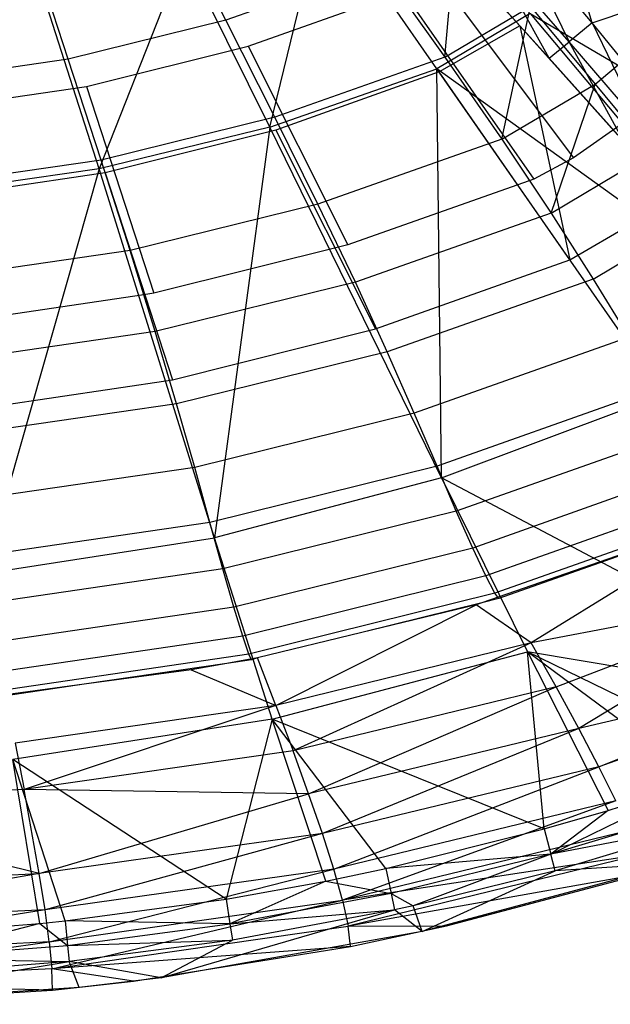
# Model space of a CAD drawing. Extents: x 4.9 to 22.3, y -20.4 to 0.
# Tile 14 of 95: x 14.8 to 17.5, y -20.4 to -15.9. Entities that reach past the tile are written whole.
import ezdxf

# ---------------------------------------------------------------- set-up
doc = ezdxf.new("R2010")
doc.units = 0
doc.header["$LTSCALE"] = 2.54
doc.layers.get('0').update_dxf_attribs({"color": 13, "linetype": 'CONTINUOUS'})

# ---------------------------------------------------------------- blocks, each defined once
blk = doc.blocks.new('AMELIA-10495_B_STL')
at = {"color": 0}
for p, q in [((15.9097, -16.4029, 16.503), (16.1533, -15.4016, 16.9698)), ((15.9097, -16.4029, 16.503), (16.1533, -15.4016, 16.9698)), ((16.666, -16.1392, 16.5022), (16.1533, -15.4016, 16.9698)), ((16.666, -16.1392, 16.5022), (16.1533, -15.4016, 16.9698)), ((17.3678, -15.9309, 4.7482), (17.2144, -15.4222, 4.0869)), ((17.3678, -15.9309, 4.7482), (17.2144, -15.4222, 4.0869)), ((15.7108, -15.9189, 4.5564), (15.4653, -15.4356, 3.9754)), ((15.7108, -15.9189, 4.5564), (15.4653, -15.4356, 3.9754)), ((17.3678, -15.9309, 4.7482), (17.0097, -15.4978, 4.077)), ((17.0097, -15.4978, 4.077), (17.2646, -16.0168, 4.7699)), ((17.0097, -15.4978, 4.077), (17.2646, -16.0168, 4.7699)), ((17.3678, -15.9309, 4.7482), (17.0097, -15.4978, 4.077)), ((14.9983, -16.0946, 4.5564), (14.8342, -15.5913, 3.9754)), ((14.9983, -16.0946, 4.5564), (14.8342, -15.5913, 3.9754)), ((17.2646, -16.0168, 4.7699), (16.8993, -15.5954, 4.1007)), ((17.1736, -16.0907, 4.8373), (16.8993, -15.5954, 4.1007)), ((17.2646, -16.0168, 4.7699), (16.8993, -15.5954, 4.1007)), ((17.1736, -16.0907, 4.8373), (16.8993, -15.5954, 4.1007)), ((15.5219, -15.6193, 16.9704), (15.1374, -16.5922, 16.503)), ((15.5219, -15.6193, 16.9704), (15.1374, -16.5922, 16.503)), ((15.9097, -16.4029, 16.503), (15.5219, -15.6193, 16.9704)), ((15.9097, -16.4029, 16.503), (15.5219, -15.6193, 16.9704)), ((16.4076, -15.6728, 4.5564), (15.7108, -15.9189, 4.5564)), ((16.4076, -15.6728, 4.5564), (15.7108, -15.9189, 4.5564)), ((16.4076, -15.6728, 4.5564), (16.7011, -16.0865, 5.1825)), ((16.4076, -15.6728, 4.5564), (16.7011, -16.0865, 5.1825)), ((16.8023, -15.6797, 4.1745), (17.1736, -16.0907, 4.8373)), ((16.8023, -15.6797, 4.1745), (17.1736, -16.0907, 4.8373)), ((15.1374, -16.5922, 16.503), (14.8772, -15.7755, 16.9704)), ((15.1374, -16.5922, 16.503), (14.8772, -15.7755, 16.9704)), ((15.8121, -16.0361, 4.7301), (16.5125, -15.7879, 4.7301)), ((15.8121, -16.0361, 4.7301), (16.5125, -15.7879, 4.7301)), ((16.5125, -15.7879, 4.7301), (17.1037, -16.6382, 6.2301)), ((16.5125, -15.7879, 4.7301), (17.1037, -16.6382, 6.2301)), ((16.7011, -16.0865, 5.1825), (16.727, -15.799, 4.8924)), ((16.7011, -16.0865, 5.1825), (16.727, -15.799, 4.8924)), ((16.727, -15.799, 4.8924), (17.2844, -16.5427, 6.2301)), ((16.727, -15.799, 4.8924), (17.2844, -16.5427, 6.2301)), ((16.7011, -16.0865, 5.1825), (17.0889, -15.8574, 5.1825)), ((16.7011, -16.0865, 5.1825), (17.0889, -15.8574, 5.1825)), ((17.0406, -15.9438, 4.7301), (16.9407, -15.834, 4.7301)), ((17.0406, -15.9438, 4.7301), (16.9407, -15.834, 4.7301)), ((16.9594, -16.4583, 5.8504), (17.0889, -15.8574, 5.1825)), ((16.9594, -16.4583, 5.8504), (17.0889, -15.8574, 5.1825)), ((17.0889, -15.8574, 5.1825), (17.3821, -16.2078, 5.8504)), ((17.0889, -15.8574, 5.1825), (17.3821, -16.2078, 5.8504)), ((17.3678, -15.9309, 4.7482), (17.5969, -15.8543, 4.7594)), ((17.3678, -15.9309, 4.7482), (17.5969, -15.8543, 4.7594)), ((15.7108, -15.9189, 4.5564), (14.9983, -16.0946, 4.5564)), ((15.7108, -15.9189, 4.5564), (14.9983, -16.0946, 4.5564)), ((15.9324, -16.3581, 5.1825), (15.7108, -15.9189, 4.5564)), ((15.9324, -16.3581, 5.1825), (15.7108, -15.9189, 4.5564)), ((17.088, -15.8884, 16.5022), (16.666, -16.1392, 16.5022)), ((17.088, -15.8884, 16.5022), (16.666, -16.1392, 16.5022)), ((17.088, -15.8884, 16.5022), (18.7595, -16.8727, 15.5237)), ((17.088, -15.8884, 16.5022), (18.7595, -16.8727, 15.5237)), ((17.088, -15.8884, 16.5022), (18.2611, -17.2894, 15.5237)), ((17.088, -15.8884, 16.5022), (18.2611, -17.2894, 15.5237)), ((17.3821, -16.2078, 5.8504), (17.7546, -15.8927, 5.8504)), ((17.3821, -16.2078, 5.8504), (17.7546, -15.8927, 5.8504)), ((17.0406, -15.9438, 4.7301), (16.6758, -16.1532, 4.7301)), ((17.0406, -15.9438, 4.7301), (16.6758, -16.1532, 4.7301)), ((17.4823, -16.4374, 5.6756), (17.0406, -15.9438, 4.7301)), ((17.0406, -15.9438, 4.7301), (17.5115, -16.4683, 5.5351)), ((17.0406, -15.9438, 4.7301), (17.5115, -16.4683, 5.5351)), ((17.0406, -15.9438, 4.7301), (17.1736, -16.0907, 4.8373)), ((17.0406, -15.9438, 4.7301), (17.1736, -16.0907, 4.8373)), ((17.0406, -15.9438, 4.7301), (17.267, -17.0036, 6.2301)), ((17.4823, -16.4374, 5.6756), (17.0406, -15.9438, 4.7301)), ((17.0406, -15.9438, 4.7301), (17.267, -17.0036, 6.2301)), ((17.3678, -15.9309, 4.7482), (17.2646, -16.0168, 4.7699)), ((17.3678, -15.9309, 4.7482), (17.2646, -16.0168, 4.7699)), ((17.6931, -16.3312, 5.4541), (17.3678, -15.9309, 4.7482)), ((17.3678, -15.9309, 4.7482), (17.5969, -16.4052, 5.4741)), ((17.3678, -15.9309, 4.7482), (17.5969, -16.4052, 5.4741)), ((17.6931, -16.3312, 5.4541), (17.3678, -15.9309, 4.7482)), ((15.0809, -16.2186, 4.7301), (15.8121, -16.0361, 4.7301)), ((15.0809, -16.2186, 4.7301), (15.8121, -16.0361, 4.7301)), ((15.8121, -16.0361, 4.7301), (16.263, -16.9365, 6.2301)), ((15.8121, -16.0361, 4.7301), (16.263, -16.9365, 6.2301)), ((17.1736, -16.0907, 4.8373), (17.2646, -16.0168, 4.7699)), ((17.1736, -16.0907, 4.8373), (17.2646, -16.0168, 4.7699)), ((17.5969, -16.4052, 5.4741), (17.2646, -16.0168, 4.7699)), ((17.5115, -16.4683, 5.5351), (17.2646, -16.0168, 4.7699)), ((17.5969, -16.4052, 5.4741), (17.2646, -16.0168, 4.7699)), ((17.5115, -16.4683, 5.5351), (17.2646, -16.0168, 4.7699)), ((14.9983, -16.0946, 4.5564), (14.2752, -16.2001, 4.5564)), ((14.9983, -16.0946, 4.5564), (14.2752, -16.2001, 4.5564)), ((15.1466, -16.5522, 5.1825), (14.9983, -16.0946, 4.5564)), ((15.1466, -16.5522, 5.1825), (14.9983, -16.0946, 4.5564)), ((16.7011, -16.0865, 5.1825), (15.9324, -16.3581, 5.1825)), ((16.7011, -16.0865, 5.1825), (15.9324, -16.3581, 5.1825)), ((16.7011, -16.0865, 5.1825), (16.9594, -16.4583, 5.8504)), ((16.7011, -16.0865, 5.1825), (16.9594, -16.4583, 5.8504)), ((17.1736, -16.0907, 4.8373), (17.5115, -16.4683, 5.5351)), ((17.1736, -16.0907, 4.8373), (17.5115, -16.4683, 5.5351)), ((15.9097, -16.4029, 16.503), (16.666, -16.1392, 16.5022)), ((15.9097, -16.4029, 16.503), (16.666, -16.1392, 16.5022)), ((16.6868, -17.9917, 15.5249), (16.666, -16.1392, 16.5022)), ((16.6868, -17.9917, 15.5249), (16.666, -16.1392, 16.5022)), ((17.6914, -17.6141, 15.5237), (16.666, -16.1392, 16.5022)), ((18.2611, -17.2894, 15.5237), (16.666, -16.1392, 16.5022)), ((17.6914, -17.6141, 15.5237), (16.666, -16.1392, 16.5022)), ((18.2611, -17.2894, 15.5237), (16.666, -16.1392, 16.5022)), ((16.6758, -16.1532, 4.7301), (15.9369, -16.4163, 4.7301)), ((16.6758, -16.1532, 4.7301), (15.9369, -16.4163, 4.7301)), ((17.267, -17.0036, 6.2301), (16.6758, -16.1532, 4.7301)), ((17.267, -17.0036, 6.2301), (16.6758, -16.1532, 4.7301)), ((14.3282, -16.3301, 4.7301), (15.0809, -16.2186, 4.7301)), ((14.3282, -16.3301, 4.7301), (15.0809, -16.2186, 4.7301)), ((15.0809, -16.2186, 4.7301), (15.3851, -17.1557, 6.2301)), ((15.0809, -16.2186, 4.7301), (15.3851, -17.1557, 6.2301)), ((16.9594, -16.4583, 5.8504), (17.3821, -16.2078, 5.8504)), ((16.9594, -16.4583, 5.8504), (17.3821, -16.2078, 5.8504)), ((17.1829, -16.7924, 6.5506), (17.3821, -16.2078, 5.8504)), ((17.1829, -16.7924, 6.5506), (17.3821, -16.2078, 5.8504)), ((17.3821, -16.2078, 5.8504), (17.5204, -16.3761, 6.2295)), ((17.3821, -16.2078, 5.8504), (17.5204, -16.3761, 6.2295)), ((15.9324, -16.3581, 5.1825), (15.1466, -16.5522, 5.1825)), ((15.9324, -16.3581, 5.1825), (15.1466, -16.5522, 5.1825)), ((16.1279, -16.7522, 5.8504), (15.9324, -16.3581, 5.1825)), ((16.1279, -16.7522, 5.8504), (15.9324, -16.3581, 5.1825)), ((15.9097, -16.4029, 16.503), (15.1374, -16.5922, 16.503)), ((15.9097, -16.4029, 16.503), (15.1374, -16.5922, 16.503)), ((15.9097, -16.4029, 16.503), (15.6595, -18.2627, 15.5249)), ((15.9097, -16.4029, 16.503), (15.6595, -18.2627, 15.5249)), ((16.6868, -17.9917, 15.5249), (15.9097, -16.4029, 16.503)), ((16.6868, -17.9917, 15.5249), (15.9097, -16.4029, 16.503)), ((17.5204, -16.3761, 6.2295), (17.2844, -16.5427, 6.2301)), ((17.5204, -16.3761, 6.2295), (17.2844, -16.5427, 6.2301)), ((15.9369, -16.4163, 4.7301), (15.1653, -16.6097, 4.7301)), ((15.9369, -16.4163, 4.7301), (15.1653, -16.6097, 4.7301)), ((15.9369, -16.4163, 4.7301), (16.3878, -17.3167, 6.2301)), ((15.9369, -16.4163, 4.7301), (16.3878, -17.3167, 6.2301)), ((16.9594, -16.4583, 5.8504), (16.1279, -16.7522, 5.8504)), ((16.9594, -16.4583, 5.8504), (16.1279, -16.7522, 5.8504)), ((16.9594, -16.4583, 5.8504), (17.1829, -16.7924, 6.5506)), ((16.9594, -16.4583, 5.8504), (17.1829, -16.7924, 6.5506)), ((17.2844, -16.5427, 6.2301), (17.1037, -16.6382, 6.2301)), ((17.2844, -16.5427, 6.2301), (17.1037, -16.6382, 6.2301)), ((17.1829, -16.7924, 6.5506), (17.6391, -16.5207, 6.5506)), ((17.1829, -16.7924, 6.5506), (17.6391, -16.5207, 6.5506)), ((15.1466, -16.5522, 5.1825), (14.3496, -16.6686, 5.1825)), ((15.1466, -16.5522, 5.1825), (14.3496, -16.6686, 5.1825)), ((15.2779, -16.9621, 5.8504), (15.1466, -16.5522, 5.1825)), ((15.2779, -16.9621, 5.8504), (15.1466, -16.5522, 5.1825)), ((15.1374, -16.5922, 16.503), (14.3538, -16.7057, 16.503)), ((15.1374, -16.5922, 16.503), (14.3538, -16.7057, 16.503)), ((15.1653, -16.6097, 4.7301), (14.3708, -16.7279, 4.7301)), ((15.1653, -16.6097, 4.7301), (14.3708, -16.7279, 4.7301)), ((15.1374, -16.5922, 16.503), (14.6161, -18.4253, 15.5249)), ((15.1374, -16.5922, 16.503), (14.6161, -18.4253, 15.5249)), ((15.6595, -18.2627, 15.5249), (15.1374, -16.5922, 16.503)), ((15.6595, -18.2627, 15.5249), (15.1374, -16.5922, 16.503)), ((15.1653, -16.6097, 4.7301), (15.4694, -17.5468, 6.2301)), ((15.1653, -16.6097, 4.7301), (15.4694, -17.5468, 6.2301)), ((17.1037, -16.6382, 6.2301), (16.263, -16.9365, 6.2301)), ((17.1037, -16.6382, 6.2301), (16.263, -16.9365, 6.2301)), ((16.1279, -16.7522, 5.8504), (15.2779, -16.9621, 5.8504)), ((16.1279, -16.7522, 5.8504), (15.2779, -16.9621, 5.8504)), ((16.2971, -17.1055, 6.5506), (16.1279, -16.7522, 5.8504)), ((16.2971, -17.1055, 6.5506), (16.1279, -16.7522, 5.8504)), ((17.267, -17.0036, 6.2301), (17.7397, -16.7279, 6.2301)), ((17.267, -17.0036, 6.2301), (17.7397, -16.7279, 6.2301)), ((17.1829, -16.7924, 6.5506), (16.2971, -17.1055, 6.5506)), ((17.1829, -16.7924, 6.5506), (16.2971, -17.1055, 6.5506)), ((17.1829, -16.7924, 6.5506), (17.3733, -17.091, 7.2758)), ((17.1829, -16.7924, 6.5506), (17.3733, -17.091, 7.2758)), ((17.3733, -17.091, 7.2758), (17.8631, -16.7993, 7.2758)), ((17.3733, -17.091, 7.2758), (17.8631, -16.7993, 7.2758)), ((16.263, -16.9365, 6.2301), (15.3851, -17.1557, 6.2301)), ((16.263, -16.9365, 6.2301), (15.3851, -17.1557, 6.2301)), ((15.2779, -16.9621, 5.8504), (14.4155, -17.0881, 5.8504)), ((15.2779, -16.9621, 5.8504), (14.4155, -17.0881, 5.8504)), ((15.3396, -17.162, 6.2304), (15.2779, -16.9621, 5.8504)), ((15.3396, -17.162, 6.2304), (15.2779, -16.9621, 5.8504)), ((16.3878, -17.3167, 6.2301), (17.267, -17.0036, 6.2301)), ((16.3878, -17.3167, 6.2301), (17.267, -17.0036, 6.2301)), ((16.2971, -17.1055, 6.5506), (15.3915, -17.3292, 6.5506)), ((16.2971, -17.1055, 6.5506), (15.3915, -17.3292, 6.5506)), ((16.4413, -17.4207, 7.2758), (16.2971, -17.1055, 6.5506)), ((16.4413, -17.4207, 7.2758), (16.2971, -17.1055, 6.5506)), ((17.3733, -17.091, 7.2758), (16.4413, -17.4207, 7.2758)), ((17.3733, -17.091, 7.2758), (16.4413, -17.4207, 7.2758)), ((17.3733, -17.091, 7.2758), (17.5347, -17.3544, 8.0212)), ((17.3733, -17.091, 7.2758), (17.5347, -17.3544, 8.0212)), ((15.3396, -17.162, 6.2304), (14.4815, -17.2898, 6.2301)), ((15.3396, -17.162, 6.2304), (14.4815, -17.2898, 6.2301)), ((15.3851, -17.1557, 6.2301), (15.3396, -17.162, 6.2304)), ((15.3851, -17.1557, 6.2301), (15.3396, -17.162, 6.2304)), ((15.3915, -17.3292, 6.5506), (15.3396, -17.162, 6.2304)), ((15.3915, -17.3292, 6.5506), (15.3396, -17.162, 6.2304)), ((15.3915, -17.3292, 6.5506), (14.4725, -17.4634, 6.5506)), ((15.3915, -17.3292, 6.5506), (14.4725, -17.4634, 6.5506)), ((15.4882, -17.6562, 7.2758), (15.3915, -17.3292, 6.5506)), ((15.4882, -17.6562, 7.2758), (15.3915, -17.3292, 6.5506)), ((15.4694, -17.5468, 6.2301), (16.3878, -17.3167, 6.2301)), ((15.4694, -17.5468, 6.2301), (16.3878, -17.3167, 6.2301)), ((17.5347, -17.3544, 8.0212), (16.5634, -17.6983, 8.0212)), ((17.5347, -17.3544, 8.0212), (16.5634, -17.6983, 8.0212)), ((16.4413, -17.4207, 7.2758), (15.4882, -17.6562, 7.2758)), ((16.4413, -17.4207, 7.2758), (15.4882, -17.6562, 7.2758)), ((16.5634, -17.6983, 8.0212), (16.4413, -17.4207, 7.2758)), ((16.5634, -17.6983, 8.0212), (16.4413, -17.4207, 7.2758)), ((14.524, -17.6875, 6.2301), (15.4694, -17.5468, 6.2301)), ((14.524, -17.6875, 6.2301), (15.4694, -17.5468, 6.2301)), ((17.6711, -17.5827, 8.7821), (16.6665, -17.9386, 8.7821)), ((17.6711, -17.5827, 8.7821), (16.6665, -17.9386, 8.7821)), ((15.4882, -17.6562, 7.2758), (14.5211, -17.7975, 7.2758)), ((15.4882, -17.6562, 7.2758), (14.5211, -17.7975, 7.2758)), ((15.5701, -17.9439, 8.0212), (15.4882, -17.6562, 7.2758)), ((15.5701, -17.9439, 8.0212), (15.4882, -17.6562, 7.2758)), ((16.6868, -17.9917, 15.5249), (17.6914, -17.6141, 15.5237)), ((16.6868, -17.9917, 15.5249), (17.6914, -17.6141, 15.5237)), ((16.5634, -17.6983, 8.0212), (15.5701, -17.9439, 8.0212)), ((16.5634, -17.6983, 8.0212), (15.5701, -17.9439, 8.0212)), ((16.6665, -17.9386, 8.7821), (16.5634, -17.6983, 8.0212)), ((16.6665, -17.9386, 8.7821), (16.5634, -17.6983, 8.0212)), ((17.7864, -17.776, 9.5537), (16.7537, -18.1422, 9.5537)), ((17.7864, -17.776, 9.5537), (16.7537, -18.1422, 9.5537)), ((15.5701, -17.9439, 8.0212), (14.5622, -18.0913, 8.0212)), ((15.5701, -17.9439, 8.0212), (14.5622, -18.0913, 8.0212)), ((15.6392, -18.1929, 8.7821), (15.5701, -17.9439, 8.0212)), ((15.6392, -18.1929, 8.7821), (15.5701, -17.9439, 8.0212)), ((16.6665, -17.9386, 8.7821), (15.6392, -18.1929, 8.7821)), ((16.6665, -17.9386, 8.7821), (15.6392, -18.1929, 8.7821)), ((16.7537, -18.1422, 9.5537), (16.6665, -17.9386, 8.7821)), ((16.7537, -18.1422, 9.5537), (16.6665, -17.9386, 8.7821)), ((17.8843, -17.9342, 10.3318), (16.8277, -18.3092, 10.3318)), ((17.8843, -17.9342, 10.3318), (16.8277, -18.3092, 10.3318)), ((16.6868, -17.9917, 15.5249), (15.6595, -18.2627, 15.5249)), ((16.6868, -17.9917, 15.5249), (15.6595, -18.2627, 15.5249)), ((16.6868, -17.9917, 15.5249), (17.0759, -18.779, 15.0183)), ((18.689, -19.0492, 14.5221), (16.6868, -17.9917, 15.5249)), ((16.6868, -17.9917, 15.5249), (17.0759, -18.779, 15.0183)), ((18.689, -19.0492, 14.5221), (16.6868, -17.9917, 15.5249)), ((17.963, -18.0533, 11.1175), (16.8873, -18.4354, 11.1175)), ((17.963, -18.0533, 11.1175), (16.8873, -18.4354, 11.1175)), ((16.7537, -18.1422, 9.5537), (15.6977, -18.4038, 9.5537)), ((16.7537, -18.1422, 9.5537), (15.6977, -18.4038, 9.5537)), ((16.8277, -18.3092, 10.3318), (16.7537, -18.1422, 9.5537)), ((16.8277, -18.3092, 10.3318), (16.7537, -18.1422, 9.5537)), ((18.0171, -18.1273, 11.9154), (16.9282, -18.514, 11.9154)), ((18.0171, -18.1273, 11.9154), (16.9282, -18.514, 11.9154)), ((18.0586, -18.1423, 12.7301), (17.0926, -18.7379, 12.7603)), ((18.0586, -18.1423, 12.7301), (17.0926, -18.7379, 12.7603)), ((15.6392, -18.1929, 8.7821), (14.5969, -18.3454, 8.7821)), ((15.6392, -18.1929, 8.7821), (14.5969, -18.3454, 8.7821)), ((15.6977, -18.4038, 9.5537), (15.6392, -18.1929, 8.7821)), ((15.6977, -18.4038, 9.5537), (15.6392, -18.1929, 8.7821)), ((18.0409, -18.1497, 12.7301), (16.8691, -18.5571, 12.7301)), ((18.0409, -18.1497, 12.7301), (16.8691, -18.5571, 12.7301)), ((18.0409, -18.1497, 12.7301), (16.9462, -18.538, 12.7301)), ((14.6161, -18.4253, 15.5249), (15.6595, -18.2627, 15.5249)), ((14.6161, -18.4253, 15.5249), (15.6595, -18.2627, 15.5249)), ((15.9206, -19.0844, 15.0183), (15.6595, -18.2627, 15.5249)), ((15.9206, -19.0844, 15.0183), (15.6595, -18.2627, 15.5249)), ((16.8277, -18.3092, 10.3318), (15.7474, -18.577, 10.3318)), ((16.8277, -18.3092, 10.3318), (15.7474, -18.577, 10.3318)), ((16.8873, -18.4354, 11.1175), (16.8277, -18.3092, 10.3318)), ((16.8873, -18.4354, 11.1175), (16.8277, -18.3092, 10.3318)), ((15.6977, -18.4038, 9.5537), (14.6262, -18.5608, 9.5537)), ((15.6977, -18.4038, 9.5537), (14.6262, -18.5608, 9.5537)), ((15.7474, -18.577, 10.3318), (15.6977, -18.4038, 9.5537)), ((15.7474, -18.577, 10.3318), (15.6977, -18.4038, 9.5537)), ((16.8873, -18.4354, 11.1175), (15.7873, -18.7082, 11.1175)), ((16.8873, -18.4354, 11.1175), (15.7873, -18.7082, 11.1175)), ((16.9282, -18.514, 11.9154), (16.8873, -18.4354, 11.1175)), ((16.9282, -18.514, 11.9154), (16.8873, -18.4354, 11.1175)), ((18.3313, -18.5041, 12.8148), (17.0926, -18.7379, 12.7603)), ((18.3313, -18.5041, 12.8148), (17.0926, -18.7379, 12.7603)), ((17.2049, -18.9385, 12.8311), (18.3313, -18.5041, 12.8148)), ((17.2049, -18.9385, 12.8311), (18.3313, -18.5041, 12.8148)), ((18.3313, -18.5041, 12.8148), (17.3076, -19.1266, 12.9395)), ((18.3313, -18.5041, 12.8148), (17.3076, -19.1266, 12.9395)), ((16.9282, -18.514, 11.9154), (15.8148, -18.7901, 11.9154)), ((16.9282, -18.514, 11.9154), (15.8148, -18.7901, 11.9154)), ((16.9462, -18.538, 12.7301), (16.8691, -18.5571, 12.7301)), ((16.9462, -18.538, 12.7301), (16.9282, -18.514, 11.9154)), ((16.9462, -18.538, 12.7301), (16.9282, -18.514, 11.9154)), ((15.7474, -18.577, 10.3318), (14.6511, -18.7378, 10.3318)), ((15.7474, -18.577, 10.3318), (14.6511, -18.7378, 10.3318)), ((15.7873, -18.7082, 11.1175), (15.7474, -18.577, 10.3318)), ((15.7873, -18.7082, 11.1175), (15.7474, -18.577, 10.3318)), ((15.9377, -19.022, 12.7617), (16.843, -18.5662, 12.7301)), ((15.9377, -19.022, 12.7617), (16.843, -18.5662, 12.7301)), ((16.8691, -18.5571, 12.7301), (16.3266, -18.6916, 12.7301)), ((16.8691, -18.5571, 12.7301), (16.3266, -18.6916, 12.7301)), ((16.8691, -18.5571, 12.7301), (16.3266, -18.6916, 12.7301)), ((16.843, -18.5662, 12.7301), (16.3266, -18.6916, 12.7301)), ((16.843, -18.5662, 12.7301), (16.3266, -18.6916, 12.7301)), ((16.8691, -18.5571, 12.7301), (16.843, -18.5662, 12.7301)), ((16.8691, -18.5571, 12.7301), (16.843, -18.5662, 12.7301)), ((17.0926, -18.7379, 12.7603), (16.843, -18.5662, 12.7301)), ((17.0926, -18.7379, 12.7603), (16.843, -18.5662, 12.7301)), ((15.7873, -18.7082, 11.1175), (14.6712, -18.872, 11.1175)), ((15.7873, -18.7082, 11.1175), (14.6712, -18.872, 11.1175)), ((15.8148, -18.7901, 11.9154), (15.7873, -18.7082, 11.1175)), ((15.8148, -18.7901, 11.9154), (15.7873, -18.7082, 11.1175)), ((16.3266, -18.6916, 12.7301), (15.855, -18.806, 12.7301)), ((16.3266, -18.6916, 12.7301), (15.855, -18.806, 12.7301)), ((16.3266, -18.6916, 12.7301), (15.855, -18.806, 12.7301)), ((17.0926, -18.7379, 12.7603), (15.9377, -19.022, 12.7617)), ((17.0926, -18.7379, 12.7603), (15.9377, -19.022, 12.7617)), ((17.0926, -18.7379, 12.7603), (16.0152, -19.2284, 12.8335)), ((17.0926, -18.7379, 12.7603), (16.0152, -19.2284, 12.8335)), ((17.2049, -18.9385, 12.8311), (17.0926, -18.7379, 12.7603)), ((17.2049, -18.9385, 12.8311), (17.0926, -18.7379, 12.7603)), ((15.8148, -18.7901, 11.9154), (14.6849, -18.9559, 11.9154)), ((15.8148, -18.7901, 11.9154), (14.6849, -18.9559, 11.9154)), ((15.855, -18.806, 12.7301), (15.7148, -18.8318, 12.7301)), ((15.855, -18.806, 12.7301), (15.7148, -18.8318, 12.7301)), ((15.8268, -18.8154, 12.7301), (15.7148, -18.8318, 12.7301)), ((15.8268, -18.8154, 12.7301), (15.8148, -18.7901, 11.9154)), ((15.8268, -18.8154, 12.7301), (15.8148, -18.7901, 11.9154)), ((15.855, -18.806, 12.7301), (15.8268, -18.8154, 12.7301)), ((15.9377, -19.022, 12.7617), (15.855, -18.806, 12.7301)), ((15.9377, -19.022, 12.7617), (15.855, -18.806, 12.7301)), ((15.9206, -19.0844, 15.0183), (17.0759, -18.779, 15.0183)), ((15.9206, -19.0844, 15.0183), (17.0759, -18.779, 15.0183)), ((17.8607, -19.3618, 14.523), (17.0759, -18.779, 15.0183)), ((17.0759, -18.779, 15.0183), (17.4403, -19.4972, 14.5234)), ((17.8607, -19.3618, 14.523), (17.0759, -18.779, 15.0183)), ((18.0956, -19.2795, 14.5228), (17.0759, -18.779, 15.0183)), ((17.1514, -19.5814, 14.5236), (17.0759, -18.779, 15.0183)), ((17.1514, -19.5814, 14.5236), (17.0759, -18.779, 15.0183)), ((17.0759, -18.779, 15.0183), (17.4403, -19.4972, 14.5234)), ((18.689, -19.0492, 14.5221), (17.0759, -18.779, 15.0183)), ((18.0956, -19.2795, 14.5228), (17.0759, -18.779, 15.0183)), ((18.689, -19.0492, 14.5221), (17.0759, -18.779, 15.0183)), ((15.7148, -18.8318, 12.7301), (15.0704, -18.9262, 12.7301)), ((15.7148, -18.8318, 12.7301), (15.0704, -18.9262, 12.7301)), ((15.7148, -18.8318, 12.7301), (15.0704, -18.9262, 12.7301)), ((15.5543, -18.8614, 12.7301), (15.0704, -18.9262, 12.7301)), ((15.5543, -18.8614, 12.7301), (15.0704, -18.9262, 12.7301)), ((15.7148, -18.8318, 12.7301), (15.5543, -18.8614, 12.7301)), ((15.7148, -18.8318, 12.7301), (15.5543, -18.8614, 12.7301)), ((15.5543, -18.8614, 12.7301), (15.9377, -19.022, 12.7617)), ((15.5543, -18.8614, 12.7301), (15.9377, -19.022, 12.7617)), ((18.568, -18.8273, 13.0292), (17.3076, -19.1266, 12.9395)), ((18.568, -18.8273, 13.0292), (17.3076, -19.1266, 12.9395)), ((17.3985, -19.2997, 13.082), (18.568, -18.8273, 13.0292)), ((17.3985, -19.2997, 13.082), (18.568, -18.8273, 13.0292)), ((18.6054, -18.8799, 13.0801), (17.3985, -19.2997, 13.082)), ((18.6054, -18.8799, 13.0801), (17.3985, -19.2997, 13.082)), ((15.0704, -18.9262, 12.7301), (14.7153, -18.9739, 12.7301)), ((15.0704, -18.9262, 12.7301), (14.7153, -18.9739, 12.7301)), ((15.0704, -18.9262, 12.7301), (14.7161, -18.9781, 12.7304)), ((17.2049, -18.9385, 12.8311), (16.0152, -19.2284, 12.8335)), ((17.2049, -18.9385, 12.8311), (16.0152, -19.2284, 12.8335)), ((16.0857, -19.4226, 12.9422), (17.2049, -18.9385, 12.8311)), ((16.0857, -19.4226, 12.9422), (17.2049, -18.9385, 12.8311)), ((17.3076, -19.1266, 12.9395), (17.2049, -18.9385, 12.8311)), ((17.3076, -19.1266, 12.9395), (17.2049, -18.9385, 12.8311)), ((15.9377, -19.022, 12.7617), (14.7584, -19.1931, 12.7634)), ((15.9377, -19.022, 12.7617), (14.7584, -19.1931, 12.7634)), ((15.9377, -19.022, 12.7617), (14.7987, -19.4028, 12.8363)), ((15.9377, -19.022, 12.7617), (14.7987, -19.4028, 12.8363)), ((15.9377, -19.022, 12.7617), (16.0152, -19.2284, 12.8335)), ((15.9377, -19.022, 12.7617), (16.0152, -19.2284, 12.8335)), ((15.9206, -19.0844, 15.0183), (14.7471, -19.2676, 15.0183)), ((15.9206, -19.0844, 15.0183), (14.7471, -19.2676, 15.0183)), ((15.9206, -19.0844, 15.0183), (15.7121, -19.8994, 14.5242)), ((15.9206, -19.0844, 15.0183), (15.7121, -19.8994, 14.5242)), ((16.164, -19.8174, 14.5241), (15.9206, -19.0844, 15.0183)), ((16.164, -19.8174, 14.5241), (15.9206, -19.0844, 15.0183)), ((16.4349, -19.7606, 14.524), (15.9206, -19.0844, 15.0183)), ((16.4349, -19.7606, 14.524), (15.9206, -19.0844, 15.0183)), ((17.1514, -19.5814, 14.5236), (15.9206, -19.0844, 15.0183)), ((17.1514, -19.5814, 14.5236), (15.9206, -19.0844, 15.0183)), ((17.3076, -19.1266, 12.9395), (16.0857, -19.4226, 12.9422)), ((17.3076, -19.1266, 12.9395), (16.0857, -19.4226, 12.9422)), ((17.3076, -19.1266, 12.9395), (16.1476, -19.6017, 13.0848)), ((17.3076, -19.1266, 12.9395), (16.1476, -19.6017, 13.0848)), ((17.3985, -19.2997, 13.082), (17.3076, -19.1266, 12.9395)), ((17.3985, -19.2997, 13.082), (17.3076, -19.1266, 12.9395)), ((14.7584, -19.1931, 12.7634), (14.7987, -19.4028, 12.8363)), ((14.7584, -19.1931, 12.7634), (14.7987, -19.4028, 12.8363)), ((16.0152, -19.2284, 12.8335), (14.7987, -19.4028, 12.8363)), ((16.0152, -19.2284, 12.8335), (14.7987, -19.4028, 12.8363)), ((16.0857, -19.4226, 12.9422), (16.0152, -19.2284, 12.8335)), ((16.0857, -19.4226, 12.9422), (16.0152, -19.2284, 12.8335)), ((14.869, -20.0098, 14.5244), (14.7471, -19.2676, 15.0183)), ((14.869, -20.0098, 14.5244), (14.7471, -19.2676, 15.0183)), ((14.9836, -19.998, 14.5244), (14.7471, -19.2676, 15.0183)), ((15.7121, -19.8994, 14.5242), (14.7471, -19.2676, 15.0183)), ((14.9836, -19.998, 14.5244), (14.7471, -19.2676, 15.0183)), ((15.7121, -19.8994, 14.5242), (14.7471, -19.2676, 15.0183)), ((17.3985, -19.2997, 13.082), (16.1476, -19.6017, 13.0848)), ((17.3985, -19.2997, 13.082), (16.1476, -19.6017, 13.0848)), ((16.1991, -19.7632, 13.258), (17.3985, -19.2997, 13.082)), ((16.1991, -19.7632, 13.258), (17.3985, -19.2997, 13.082)), ((17.4752, -19.4548, 13.2556), (17.3985, -19.2997, 13.082)), ((17.4752, -19.4548, 13.2556), (17.3985, -19.2997, 13.082)), ((17.1818, -19.696, 14.4145), (17.8607, -19.3618, 14.523)), ((17.1818, -19.696, 14.4145), (17.8607, -19.3618, 14.523)), ((17.4403, -19.4972, 14.5234), (17.8607, -19.3618, 14.523)), ((17.4403, -19.4972, 14.5234), (17.8607, -19.3618, 14.523)), ((14.7987, -19.4028, 12.8363), (13.5689, -19.4604, 12.8393)), ((14.7987, -19.4028, 12.8363), (13.5689, -19.4604, 12.8393)), ((16.0857, -19.4226, 12.9422), (14.7987, -19.4028, 12.8363)), ((16.0857, -19.4226, 12.9422), (14.7987, -19.4028, 12.8363)), ((14.8671, -19.7831, 13.0881), (14.7987, -19.4028, 12.8363)), ((14.8671, -19.7831, 13.0881), (14.7987, -19.4028, 12.8363)), ((14.8671, -19.7831, 13.0881), (16.0857, -19.4226, 12.9422)), ((14.8671, -19.7831, 13.0881), (16.0857, -19.4226, 12.9422)), ((16.1476, -19.6017, 13.0848), (16.0857, -19.4226, 12.9422)), ((16.1476, -19.6017, 13.0848), (16.0857, -19.4226, 12.9422)), ((14.8671, -19.7831, 13.0881), (13.5689, -19.4604, 12.8393)), ((14.8671, -19.7831, 13.0881), (13.5689, -19.4604, 12.8393)), ((17.4752, -19.4548, 13.2556), (16.1991, -19.7632, 13.258)), ((17.4752, -19.4548, 13.2556), (16.1991, -19.7632, 13.258)), ((17.4752, -19.4548, 13.2556), (16.2387, -19.9041, 13.4588)), ((17.4752, -19.4548, 13.2556), (16.2387, -19.9041, 13.4588)), ((17.8982, -19.4778, 14.4134), (17.1818, -19.696, 14.4145)), ((17.8982, -19.4778, 14.4134), (17.1818, -19.696, 14.4145)), ((17.1514, -19.5814, 14.5236), (17.4403, -19.4972, 14.5234)), ((17.1514, -19.5814, 14.5236), (17.4403, -19.4972, 14.5234)), ((17.4403, -19.4972, 14.5234), (17.1818, -19.696, 14.4145)), ((17.4403, -19.4972, 14.5234), (17.1818, -19.696, 14.4145)), ((17.9224, -19.554, 14.2703), (17.1818, -19.696, 14.4145)), ((17.9224, -19.554, 14.2703), (17.1818, -19.696, 14.4145)), ((17.9224, -19.554, 14.2703), (17.2013, -19.7712, 14.2735)), ((17.9224, -19.554, 14.2703), (17.2013, -19.7712, 14.2735)), ((16.1476, -19.6017, 13.0848), (14.8671, -19.7831, 13.0881)), ((16.1476, -19.6017, 13.0848), (14.8671, -19.7831, 13.0881)), ((16.1476, -19.6017, 13.0848), (14.8931, -19.9483, 13.2609)), ((16.1476, -19.6017, 13.0848), (14.8931, -19.9483, 13.2609)), ((16.1991, -19.7632, 13.258), (16.1476, -19.6017, 13.0848)), ((16.1991, -19.7632, 13.258), (16.1476, -19.6017, 13.0848)), ((17.5356, -19.5891, 13.457), (16.2387, -19.9041, 13.4588)), ((17.5356, -19.5891, 13.457), (16.2387, -19.9041, 13.4588)), ((16.4349, -19.7606, 14.524), (17.1514, -19.5814, 14.5236)), ((16.4349, -19.7606, 14.524), (17.1514, -19.5814, 14.5236)), ((17.1514, -19.5814, 14.5236), (17.1818, -19.696, 14.4145)), ((17.1514, -19.5814, 14.5236), (17.1818, -19.696, 14.4145)), ((17.5773, -19.7, 13.6829), (16.2387, -19.9041, 13.4588)), ((17.5773, -19.7, 13.6829), (16.2387, -19.9041, 13.4588)), ((17.5773, -19.7, 13.6829), (16.2646, -20.0218, 13.6838)), ((17.5773, -19.7, 13.6829), (16.2646, -20.0218, 13.6838)), ((17.1818, -19.696, 14.4145), (16.4349, -19.7606, 14.524)), ((17.1818, -19.696, 14.4145), (16.4349, -19.7606, 14.524)), ((17.1818, -19.696, 14.4145), (16.4586, -19.8737, 14.4155)), ((17.1818, -19.696, 14.4145), (16.4586, -19.8737, 14.4155)), ((17.1818, -19.696, 14.4145), (16.5578, -19.9296, 14.2759)), ((17.1818, -19.696, 14.4145), (16.5578, -19.9296, 14.2759)), ((17.2013, -19.7712, 14.2735), (17.1818, -19.696, 14.4145)), ((17.2013, -19.7712, 14.2735), (17.1818, -19.696, 14.4145)), ((17.7619, -19.7341, 13.9301), (16.5998, -20.0454, 13.9301)), ((17.7619, -19.7341, 13.9301), (16.5998, -20.0454, 13.9301)), ((17.7619, -19.7341, 13.9301), (17.2013, -19.7712, 14.2735)), ((17.7619, -19.7341, 13.9301), (17.2013, -19.7712, 14.2735)), ((13.5718, -19.8424, 13.0917), (14.8671, -19.7831, 13.0881)), ((13.5718, -19.8424, 13.0917), (14.8671, -19.7831, 13.0881)), ((14.8671, -19.7831, 13.0881), (13.572, -20.0088, 13.264)), ((14.8671, -19.7831, 13.0881), (13.572, -20.0088, 13.264)), ((14.8931, -19.9483, 13.2609), (14.8671, -19.7831, 13.0881)), ((14.8931, -19.9483, 13.2609), (14.8671, -19.7831, 13.0881)), ((16.1991, -19.7632, 13.258), (14.8931, -19.9483, 13.2609)), ((16.1991, -19.7632, 13.258), (14.8931, -19.9483, 13.2609)), ((14.9123, -20.0933, 13.4609), (16.1991, -19.7632, 13.258)), ((14.9123, -20.0933, 13.4609), (16.1991, -19.7632, 13.258)), ((16.164, -19.8174, 14.5241), (16.4349, -19.7606, 14.524)), ((16.164, -19.8174, 14.5241), (16.4349, -19.7606, 14.524)), ((16.2387, -19.9041, 13.4588), (16.1991, -19.7632, 13.258)), ((16.2387, -19.9041, 13.4588), (16.1991, -19.7632, 13.258)), ((17.5982, -19.7844, 13.9301), (16.2646, -20.0218, 13.6838)), ((17.5982, -19.7844, 13.9301), (16.2646, -20.0218, 13.6838)), ((16.4349, -19.7606, 14.524), (16.4586, -19.8737, 14.4155)), ((16.4349, -19.7606, 14.524), (16.4586, -19.8737, 14.4155)), ((17.2013, -19.7712, 14.2735), (16.5578, -19.9296, 14.2759)), ((17.2013, -19.7712, 14.2735), (16.5578, -19.9296, 14.2759)), ((16.5998, -20.0454, 13.9301), (17.2013, -19.7712, 14.2735)), ((16.5998, -20.0454, 13.9301), (17.2013, -19.7712, 14.2735)), ((16.7093, -20.0206, 13.9301), (17.5982, -19.7844, 13.9301)), ((16.7093, -20.0206, 13.9301), (17.5982, -19.7844, 13.9301)), ((15.7121, -19.8994, 14.5242), (16.164, -19.8174, 14.5241)), ((15.7121, -19.8994, 14.5242), (16.164, -19.8174, 14.5241)), ((16.164, -19.8174, 14.5241), (15.7294, -20.0113, 14.4162)), ((16.164, -19.8174, 14.5241), (15.7294, -20.0113, 14.4162)), ((16.164, -19.8174, 14.5241), (16.4586, -19.8737, 14.4155)), ((16.164, -19.8174, 14.5241), (16.4586, -19.8737, 14.4155)), ((16.4586, -19.8737, 14.4155), (15.7294, -20.0113, 14.4162)), ((16.4586, -19.8737, 14.4155), (15.7294, -20.0113, 14.4162)), ((16.4586, -19.8737, 14.4155), (16.5578, -19.9296, 14.2759)), ((16.4586, -19.8737, 14.4155), (16.5578, -19.9296, 14.2759)), ((16.4586, -19.8737, 14.4155), (16.4738, -19.9479, 14.2762)), ((16.4586, -19.8737, 14.4155), (16.4738, -19.9479, 14.2762)), ((14.9123, -20.0933, 13.4609), (16.2387, -19.9041, 13.4588)), ((14.9123, -20.0933, 13.4609), (16.2387, -19.9041, 13.4588)), ((14.9237, -20.2155, 13.685), (16.2387, -19.9041, 13.4588)), ((14.9237, -20.2155, 13.685), (16.2387, -19.9041, 13.4588)), ((14.9836, -19.998, 14.5244), (15.7121, -19.8994, 14.5242)), ((14.9836, -19.998, 14.5244), (15.7121, -19.8994, 14.5242)), ((15.7121, -19.8994, 14.5242), (15.7294, -20.0113, 14.4162)), ((15.7121, -19.8994, 14.5242), (15.7294, -20.0113, 14.4162)), ((16.2387, -19.9041, 13.4588), (16.2646, -20.0218, 13.6838)), ((16.2387, -19.9041, 13.4588), (16.2646, -20.0218, 13.6838)), ((16.5578, -19.9296, 14.2759), (16.4738, -19.9479, 14.2762)), ((16.5578, -19.9296, 14.2759), (16.4738, -19.9479, 14.2762)), ((16.5998, -20.0454, 13.9301), (16.5578, -19.9296, 14.2759)), ((16.5998, -20.0454, 13.9301), (16.5578, -19.9296, 14.2759)), ((14.8931, -19.9483, 13.2609), (13.5711, -20.1554, 13.4632)), ((14.8931, -19.9483, 13.2609), (13.5711, -20.1554, 13.4632)), ((14.8931, -19.9483, 13.2609), (13.572, -20.0088, 13.264)), ((14.8931, -19.9483, 13.2609), (13.572, -20.0088, 13.264)), ((14.9123, -20.0933, 13.4609), (14.8931, -19.9483, 13.2609)), ((14.9123, -20.0933, 13.4609), (14.8931, -19.9483, 13.2609)), ((15.4185, -20.2552, 13.9301), (16.4738, -19.9479, 14.2762)), ((15.4185, -20.2552, 13.9301), (16.4738, -19.9479, 14.2762)), ((15.7294, -20.0113, 14.4162), (16.4738, -19.9479, 14.2762)), ((15.7294, -20.0113, 14.4162), (16.4738, -19.9479, 14.2762)), ((16.4738, -19.9479, 14.2762), (15.7405, -20.0847, 14.2784)), ((16.4738, -19.9479, 14.2762), (15.7405, -20.0847, 14.2784)), ((16.5998, -20.0454, 13.9301), (16.4738, -19.9479, 14.2762)), ((16.5998, -20.0454, 13.9301), (16.4738, -19.9479, 14.2762)), ((14.2503, -20.0562, 14.5244), (14.869, -20.0098, 14.5244)), ((14.2503, -20.0562, 14.5244), (14.869, -20.0098, 14.5244)), ((14.869, -20.0098, 14.5244), (14.2557, -20.1666, 14.417)), ((14.869, -20.0098, 14.5244), (14.2557, -20.1666, 14.417)), ((14.869, -20.0098, 14.5244), (14.9836, -19.998, 14.5244)), ((14.869, -20.0098, 14.5244), (14.9836, -19.998, 14.5244)), ((14.869, -20.0098, 14.5244), (14.9948, -20.1089, 14.4167)), ((14.869, -20.0098, 14.5244), (14.9948, -20.1089, 14.4167)), ((15.7294, -20.0113, 14.4162), (14.9836, -19.998, 14.5244)), ((14.9836, -19.998, 14.5244), (14.9948, -20.1089, 14.4167)), ((14.9836, -19.998, 14.5244), (14.9948, -20.1089, 14.4167)), ((15.7294, -20.0113, 14.4162), (14.9836, -19.998, 14.5244)), ((14.9948, -20.1089, 14.4167), (15.7294, -20.0113, 14.4162)), ((14.9948, -20.1089, 14.4167), (15.7294, -20.0113, 14.4162)), ((15.7294, -20.0113, 14.4162), (15.7405, -20.0847, 14.2784)), ((15.7294, -20.0113, 14.4162), (15.7405, -20.0847, 14.2784)), ((16.2646, -20.0218, 13.6838), (16.7093, -20.0206, 13.9301)), ((16.2646, -20.0218, 13.6838), (16.7093, -20.0206, 13.9301)), ((16.2752, -20.1136, 13.9301), (16.7093, -20.0206, 13.9301)), ((16.2752, -20.1136, 13.9301), (16.7093, -20.0206, 13.9301)), ((14.9237, -20.2155, 13.685), (16.2646, -20.0218, 13.6838)), ((14.9237, -20.2155, 13.685), (16.2646, -20.0218, 13.6838)), ((16.5998, -20.0454, 13.9301), (15.4185, -20.2552, 13.9301)), ((16.5998, -20.0454, 13.9301), (15.4185, -20.2552, 13.9301)), ((16.2752, -20.1136, 13.9301), (16.2646, -20.0218, 13.6838)), ((16.2752, -20.1136, 13.9301), (16.2646, -20.0218, 13.6838)), ((13.5687, -20.2796, 13.6862), (14.9123, -20.0933, 13.4609)), ((13.5687, -20.2796, 13.6862), (14.9123, -20.0933, 13.4609)), ((14.9123, -20.0933, 13.4609), (13.5711, -20.1554, 13.4632)), ((14.9123, -20.0933, 13.4609), (13.5711, -20.1554, 13.4632)), ((14.2557, -20.1666, 14.417), (14.9948, -20.1089, 14.4167)), ((14.2557, -20.1666, 14.417), (14.9948, -20.1089, 14.4167)), ((14.9123, -20.0933, 13.4609), (14.9237, -20.2155, 13.685)), ((14.9123, -20.0933, 13.4609), (14.9237, -20.2155, 13.685)), ((14.9948, -20.1089, 14.4167), (15.7405, -20.0847, 14.2784)), ((14.9948, -20.1089, 14.4167), (15.7405, -20.0847, 14.2784)), ((14.9948, -20.1089, 14.4167), (15.0021, -20.1818, 14.28)), ((14.9948, -20.1089, 14.4167), (15.0021, -20.1818, 14.28)), ((15.7405, -20.0847, 14.2784), (15.0021, -20.1818, 14.28)), ((15.7405, -20.0847, 14.2784), (15.0021, -20.1818, 14.28)), ((15.4185, -20.2552, 13.9301), (15.7405, -20.0847, 14.2784)), ((15.4185, -20.2552, 13.9301), (15.7405, -20.0847, 14.2784)), ((16.2752, -20.1136, 13.9301), (14.9237, -20.2155, 13.685)), ((16.2752, -20.1136, 13.9301), (14.9237, -20.2155, 13.685)), ((15.2932, -20.2714, 13.9301), (16.2752, -20.1136, 13.9301)), ((15.2932, -20.2714, 13.9301), (16.2752, -20.1136, 13.9301)), ((13.8561, -20.3756, 13.9301), (15.0021, -20.1818, 14.28)), ((13.8561, -20.3756, 13.9301), (15.0021, -20.1818, 14.28)), ((14.2557, -20.1666, 14.417), (15.0021, -20.1818, 14.28)), ((14.2557, -20.1666, 14.417), (15.0021, -20.1818, 14.28)), ((15.0021, -20.1818, 14.28), (14.2592, -20.239, 14.281)), ((15.0021, -20.1818, 14.28), (14.2592, -20.239, 14.281)), ((15.047, -20.2999, 13.9301), (15.0021, -20.1818, 14.28)), ((15.047, -20.2999, 13.9301), (15.0021, -20.1818, 14.28)), ((15.4185, -20.2552, 13.9301), (15.0021, -20.1818, 14.28)), ((15.4185, -20.2552, 13.9301), (15.0021, -20.1818, 14.28)), ((14.9237, -20.2155, 13.685), (13.5687, -20.2796, 13.6862)), ((14.9237, -20.2155, 13.685), (13.5687, -20.2796, 13.6862)), ((15.2932, -20.2714, 13.9301), (14.9237, -20.2155, 13.685)), ((15.2932, -20.2714, 13.9301), (14.9237, -20.2155, 13.685)), ((14.9264, -20.3122, 13.9301), (14.9237, -20.2155, 13.685)), ((14.9264, -20.3122, 13.9301), (14.9237, -20.2155, 13.685)), ((14.9264, -20.3122, 13.9301), (13.5687, -20.2796, 13.6862)), ((14.9264, -20.3122, 13.9301), (13.5687, -20.2796, 13.6862)), ((14.9264, -20.3122, 13.9301), (15.2932, -20.2714, 13.9301)), ((14.9264, -20.3122, 13.9301), (15.2932, -20.2714, 13.9301)), ((15.4185, -20.2552, 13.9301), (15.047, -20.2999, 13.9301)), ((15.4185, -20.2552, 13.9301), (15.047, -20.2999, 13.9301)), ((15.047, -20.2999, 13.9301), (13.8561, -20.3756, 13.9301)), ((15.047, -20.2999, 13.9301), (13.8561, -20.3756, 13.9301)), ((13.8602, -20.3756, 13.9301), (14.9264, -20.3122, 13.9301)), ((13.8602, -20.3756, 13.9301), (14.9264, -20.3122, 13.9301))]:
    blk.add_line(p, q, dxfattribs=at)

msp = doc.modelspace()

# ---------------------------------------------------------------- block references
at = {"color": 0}
msp.add_blockref('AMELIA-10495_B_STL', (0, 0), dxfattribs=at)

doc.saveas('drawing.dxf')
